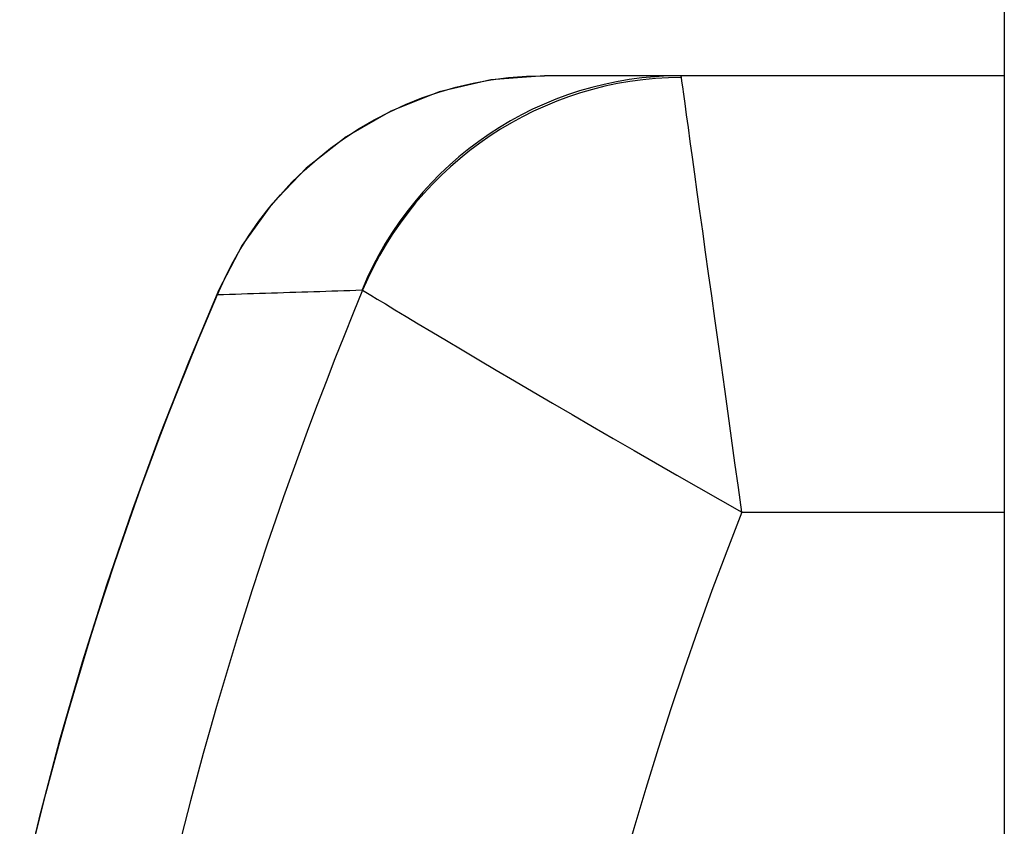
# Model space of a CAD drawing. Header units: inches. Extents: x 2.3 to 50.7, y 3.7 to 26.2.
# Tile 13 of 29: x 2.347 to 2.703, y 15.216 to 15.507. Entities that reach past the tile are written whole.
import ezdxf

# ---------------------------------------------------------------- set-up
doc = ezdxf.new("R2010")
doc.units = ezdxf.units.IN
doc.header["$MEASUREMENT"] = 0
doc.layers.add('Visible Edges(ANSI)', color=7, linetype='Continuous', lineweight=25)
doc.layers.add('Visible Tangent Edges(ANSI)', color=7, linetype='Continuous', lineweight=25)

msp = doc.modelspace()

# ---------------------------------------------------------------- linework, layer by layer
at = {"layer": 'Visible Edges(ANSI)'}
for p, q in [((2.7026, 19.71601), (2.7026, 10.00801)), ((2.58588, 15.48701), (2.53664, 15.48701)), ((2.7026, 15.48701), (2.58588, 15.48701))]:
    msp.add_line(p, q, dxfattribs=at)
at = {"layer": 'Visible Edges(ANSI)', "flags": 128}
for points in [[(2.53664, 15.48701), (2.51735, 15.48552), (2.49872, 15.48119), (2.48125, 15.47428), (2.46513, 15.465), (2.45071, 15.45368), (2.43815, 15.44056), (2.4276, 15.42586), (2.41922, 15.40978)], [(2.41922, 15.40978), (2.40835, 15.38392), (2.39795, 15.35749), (2.38805, 15.33054), (2.3787, 15.30316), (2.36992, 15.27538), (2.36175, 15.2472), (2.35421, 15.21873), (2.34734, 15.19005)]]:
    msp.add_lwpolyline(points, dxfattribs=at)
at = {"layer": 'Visible Tangent Edges(ANSI)'}
msp.add_line((2.60791, 15.32953), (2.7026, 15.32953), dxfattribs=at)
at = {"layer": 'Visible Tangent Edges(ANSI)', "flags": 128}
for points in [[(2.41874, 15.40804), (2.4212, 15.4136), (2.42394, 15.41904), (2.42693, 15.42435), (2.43018, 15.42952), (2.43367, 15.43454), (2.43741, 15.43939), (2.44138, 15.44407), (2.44557, 15.44856), (2.44999, 15.45285), (2.45464, 15.45695), (2.4595, 15.46083), (2.46457, 15.4645), (2.46982, 15.46792), (2.47525, 15.4711), (2.48085, 15.47402), (2.4866, 15.47667), (2.49249, 15.47903), (2.49852, 15.4811), (2.50467, 15.48288), (2.51094, 15.48435), (2.51729, 15.48551), (2.52372, 15.48634), (2.53018, 15.48684), (2.53664, 15.48701)], [(2.5861, 15.48641), (2.58609, 15.48646), (2.58609, 15.48651), (2.58608, 15.48655), (2.58607, 15.4866), (2.58606, 15.48664), (2.58606, 15.48668), (2.58605, 15.48671), (2.58604, 15.48675), (2.58603, 15.48678), (2.58602, 15.48681), (2.58601, 15.48684), (2.58601, 15.48686), (2.586, 15.48689), (2.58599, 15.48691), (2.58598, 15.48693), (2.58597, 15.48695), (2.58596, 15.48696), (2.58595, 15.48697), (2.58594, 15.48699), (2.58593, 15.487), (2.58592, 15.487), (2.58591, 15.48701), (2.5859, 15.48701), (2.58588, 15.48701)], [(2.60791, 15.32953), (2.60666, 15.33845), (2.60541, 15.34737), (2.60416, 15.35628), (2.60293, 15.36513), (2.6017, 15.37389), (2.6005, 15.38254), (2.59931, 15.39105), (2.59815, 15.39941), (2.59701, 15.40761), (2.59589, 15.41561), (2.59481, 15.42338), (2.59377, 15.4309), (2.59277, 15.43811), (2.59182, 15.44499), (2.59092, 15.45149), (2.59008, 15.45759), (2.5893, 15.46323), (2.58859, 15.46835), (2.58796, 15.47294), (2.58741, 15.47694), (2.58694, 15.48033), (2.58656, 15.48306), (2.58628, 15.4851), (2.5861, 15.48641)], [(2.35203, 15.20898), (2.35437, 15.21845), (2.35679, 15.22789), (2.35928, 15.23731), (2.36185, 15.2467), (2.36448, 15.25605), (2.36718, 15.26537), (2.36994, 15.27465), (2.37278, 15.28389), (2.37567, 15.29308), (2.37863, 15.30223), (2.38166, 15.31133), (2.38474, 15.32039), (2.38789, 15.3294), (2.3911, 15.33837), (2.39437, 15.34728), (2.39769, 15.35614), (2.40107, 15.36495), (2.40451, 15.37369), (2.40799, 15.38238), (2.41152, 15.391), (2.41511, 15.39955), (2.41874, 15.40804)], [(2.41874, 15.40804), (2.4209, 15.4081), (2.42306, 15.40817), (2.42523, 15.40824), (2.4274, 15.40831), (2.42956, 15.40838), (2.43173, 15.40845), (2.4339, 15.40851), (2.43607, 15.40858), (2.43824, 15.40865), (2.44041, 15.40872), (2.44258, 15.40879), (2.44475, 15.40886), (2.44692, 15.40893), (2.4491, 15.409), (2.45127, 15.40907), (2.45344, 15.40914), (2.45562, 15.40921), (2.45779, 15.40929), (2.45997, 15.40936), (2.46215, 15.40943), (2.46432, 15.4095), (2.4665, 15.40957), (2.46868, 15.40964), (2.47086, 15.40972)], [(2.47086, 15.40972), (2.47087, 15.40972), (2.47088, 15.40972), (2.47089, 15.40972), (2.4709, 15.40971), (2.47091, 15.40971), (2.47092, 15.40971), (2.47093, 15.40971), (2.47094, 15.40971), (2.47095, 15.4097), (2.47096, 15.4097), (2.47097, 15.40969), (2.47098, 15.40969), (2.47099, 15.40968), (2.471, 15.40968), (2.47101, 15.40967), (2.47102, 15.40966), (2.47102, 15.40966), (2.47103, 15.40965), (2.47104, 15.40964), (2.47105, 15.40963), (2.47106, 15.40962), (2.47106, 15.40961), (2.47107, 15.4096), (2.47108, 15.40959)], [(2.47108, 15.40959), (2.47221, 15.4089), (2.47398, 15.40784), (2.47635, 15.40641), (2.47928, 15.40465), (2.48275, 15.40256), (2.48673, 15.40018), (2.49117, 15.39752), (2.49606, 15.3946), (2.50136, 15.39144), (2.50702, 15.38808), (2.513, 15.38453), (2.51927, 15.38082), (2.52581, 15.37696), (2.53259, 15.37298), (2.53956, 15.36889), (2.54671, 15.36472), (2.55401, 15.36047), (2.56146, 15.35615), (2.56902, 15.35177), (2.57669, 15.34736), (2.58444, 15.34291), (2.59225, 15.33844), (2.60008, 15.33398), (2.60791, 15.32953)]]:
    msp.add_lwpolyline(points, dxfattribs=at)
at = {"layer": 'Visible Tangent Edges(ANSI)'}
for radius, start, end in [(1.42943, 157.47571, 202.52429), (1.27255, 158.44534, 201.55466)]:
    msp.add_arc((3.79146, 14.86201), radius, start, end, dxfattribs=at)
for centre, major_axis, ratio, start_param, end_param in [((2.58588, 15.36201), (0, 0.125), 0.995545, 0, 1.179227), ((2.5861, 15.36189), (-0.10395, -0.06942), 0.994511, 4.126092, 5.298686), ((2.4734, 15.38629), (-0.05418, 0.02349), 0.328405, 0, 0.092405)]:
    msp.add_ellipse(centre, major_axis=major_axis, ratio=ratio, start_param=start_param, end_param=end_param, dxfattribs=at)

doc.saveas('drawing.dxf')
